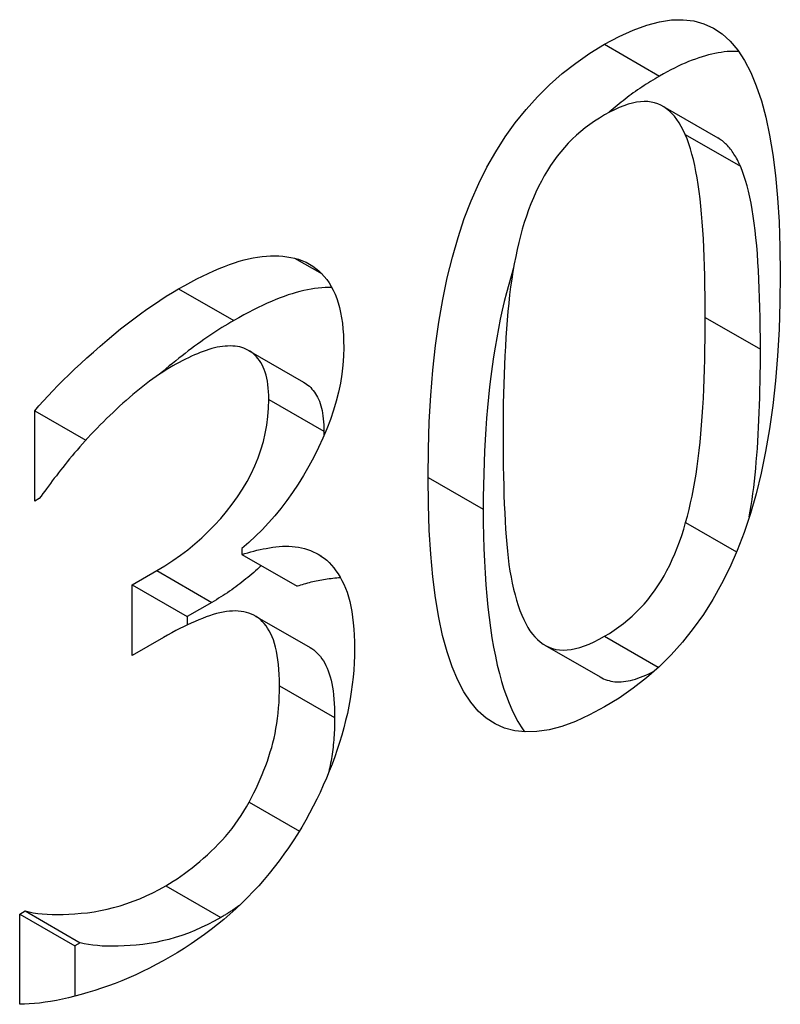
# Model space of a CAD drawing. Header units: inches. Extents: x 45 to 53.6, y 15.4 to 27.
# Tile 22 of 25: x 48.472 to 48.587, y 25.997 to 26.147. Entities that reach past the tile are written whole.
import ezdxf

# ---------------------------------------------------------------- set-up
doc = ezdxf.new("R2010")
doc.units = ezdxf.units.IN
doc.header["$MEASUREMENT"] = 0
doc.layers.add('Visible Edges(ANSI)', color=7, linetype='Continuous', lineweight=25)
doc.layers.add('Visible Tangent Edges(ANSI)', color=7, linetype='Continuous', lineweight=25)

msp = doc.modelspace()

# ---------------------------------------------------------------- linework, layer by layer
at = {"layer": 'Visible Edges(ANSI)'}
for p, q in [((48.56926, 26.13354), (48.57761, 26.12873)), ((48.5065, 26.09654), (48.51485, 26.09173)), ((48.47414, 26.08739), (48.48186, 26.08294)), ((48.47414, 26.0737), (48.47414, 26.08739)), ((48.47481, 26.07409), (48.47414, 26.0737)), ((48.50551, 26.06652), (48.50551, 26.06558)), ((48.50551, 26.06558), (48.51386, 26.06077)), ((48.48888, 26.06101), (48.4926, 26.06315)), ((48.48888, 26.06101), (48.49723, 26.0562)), ((48.48888, 26.0503), (48.48888, 26.06101)), ((48.50095, 26.05834), (48.49723, 26.0562)), ((48.49723, 26.0562), (48.49723, 26.05492)), ((48.50747, 26.05631), (48.51583, 26.0515)), ((48.49361, 26.05302), (48.48888, 26.0503)), ((48.55141, 26.05185), (48.55976, 26.04704)), ((48.47184, 26.01109), (48.47265, 26.01156)), ((48.47184, 26.01109), (48.48019, 26.00628)), ((48.47184, 25.99741), (48.47184, 26.01109)), ((48.47265, 26.01156), (48.481, 26.00675)), ((48.481, 26.00675), (48.48019, 26.00628)), ((48.48019, 26.00628), (48.48019, 25.99864))]:
    msp.add_line(p, q, dxfattribs=at)
at = {"layer": 'Visible Edges(ANSI)', "flags": 128}
for points in [[(48.56042, 26.14293), (48.56265, 26.14413), (48.56479, 26.1451), (48.56682, 26.14584), (48.56876, 26.14635), (48.57059, 26.14662), (48.57232, 26.14666), (48.57396, 26.14647), (48.57549, 26.14605), (48.57692, 26.1454), (48.57824, 26.14451), (48.57947, 26.1434), (48.5806, 26.14205), (48.58163, 26.14047), (48.58257, 26.13866), (48.58342, 26.13663), (48.58419, 26.13437), (48.58486, 26.13188), (48.58544, 26.12916), (48.58594, 26.12622), (48.58634, 26.12305), (48.58665, 26.11965), (48.58688, 26.11602), (48.58701, 26.11217), (48.58706, 26.10808)], [(48.53371, 26.07728), (48.53375, 26.08157), (48.53389, 26.0857), (48.53411, 26.0897), (48.53443, 26.09355), (48.53484, 26.09726), (48.53534, 26.10083), (48.53593, 26.10425), (48.53661, 26.10753), (48.53738, 26.11067), (48.53824, 26.11367), (48.53919, 26.11652), (48.54023, 26.11923), (48.54137, 26.12182), (48.54261, 26.12429), (48.54394, 26.12665), (48.54537, 26.1289), (48.54691, 26.13104), (48.54854, 26.13307), (48.55027, 26.13499), (48.5521, 26.1368), (48.55403, 26.1385), (48.55606, 26.14009), (48.55819, 26.14157), (48.56042, 26.14293)], [(48.58074, 26.14185), (48.58032, 26.14186), (48.57988, 26.14186), (48.57945, 26.14185), (48.579, 26.14182), (48.57855, 26.14177), (48.57809, 26.14171), (48.57763, 26.14164), (48.57716, 26.14155), (48.57668, 26.14144), (48.5762, 26.14133), (48.57571, 26.14119), (48.57521, 26.14104), (48.57471, 26.14088), (48.5742, 26.1407), (48.57369, 26.14051), (48.57317, 26.14031), (48.57264, 26.14008), (48.57211, 26.13985), (48.57157, 26.1396), (48.57102, 26.13933), (48.57047, 26.13905), (48.56991, 26.13876), (48.56934, 26.13845), (48.56877, 26.13812)], [(48.56877, 26.13812), (48.56842, 26.13792), (48.56808, 26.13772), (48.56774, 26.13752), (48.56741, 26.13731), (48.56707, 26.1371), (48.56674, 26.13689), (48.56641, 26.13667), (48.56608, 26.13645), (48.56576, 26.13623), (48.56543, 26.13601), (48.56511, 26.13579), (48.56479, 26.13556), (48.56448, 26.13533), (48.56416, 26.1351), (48.56385, 26.13486), (48.56354, 26.13462), (48.56324, 26.13438), (48.56293, 26.13414), (48.56263, 26.13389), (48.56233, 26.13365), (48.56203, 26.1334), (48.56173, 26.13314), (48.56144, 26.13289), (48.56115, 26.13263)], [(48.57265, 26.12926), (48.57236, 26.1299), (48.57206, 26.13049), (48.57173, 26.13105), (48.57139, 26.13155), (48.57103, 26.13202), (48.57065, 26.13244), (48.57026, 26.13282), (48.56984, 26.13315), (48.56941, 26.13344), (48.56897, 26.13369), (48.5685, 26.1339), (48.56802, 26.13406), (48.56752, 26.13418), (48.56699, 26.13425), (48.56644, 26.13426), (48.56587, 26.13423), (48.56527, 26.13415), (48.56465, 26.13403), (48.564, 26.13385), (48.56333, 26.13362), (48.56264, 26.13335), (48.56192, 26.13302), (48.56118, 26.13265), (48.56042, 26.13222)], [(48.56042, 26.13222), (48.55965, 26.13176), (48.55891, 26.13128), (48.55819, 26.13078), (48.55749, 26.13026), (48.55682, 26.12971), (48.55616, 26.12914), (48.55554, 26.12855), (48.55493, 26.12794), (48.55435, 26.1273), (48.55379, 26.12664), (48.55325, 26.12596), (48.55274, 26.12526), (48.55225, 26.12454), (48.55177, 26.12379), (48.55131, 26.12301), (48.55087, 26.12221), (48.55045, 26.12139), (48.55004, 26.12053), (48.54966, 26.11966), (48.54928, 26.11876), (48.54893, 26.11783), (48.54859, 26.11688), (48.54828, 26.1159), (48.54797, 26.1149)], [(48.5757, 26.10154), (48.57569, 26.10318), (48.57568, 26.10477), (48.57565, 26.10632), (48.57562, 26.10783), (48.57558, 26.10929), (48.57553, 26.11072), (48.57547, 26.1121), (48.5754, 26.11344), (48.57532, 26.11474), (48.57523, 26.116), (48.57513, 26.11722), (48.57502, 26.11839), (48.5749, 26.11952), (48.57477, 26.12062), (48.57462, 26.12167), (48.57446, 26.12268), (48.57428, 26.12364), (48.57409, 26.12457), (48.57389, 26.12546), (48.57367, 26.1263), (48.57344, 26.1271), (48.57319, 26.12786), (48.57293, 26.12858), (48.57265, 26.12926)], [(48.58101, 26.12445), (48.58089, 26.12471), (48.58078, 26.12495), (48.58066, 26.12519), (48.58055, 26.12543), (48.58042, 26.12565), (48.5803, 26.12588), (48.58017, 26.12609), (48.58004, 26.1263), (48.57991, 26.1265), (48.57978, 26.12669), (48.57964, 26.12688), (48.5795, 26.12706), (48.57936, 26.12724), (48.57921, 26.1274), (48.57906, 26.12757), (48.57891, 26.12772), (48.57876, 26.12787), (48.5786, 26.12801), (48.57845, 26.12815), (48.57829, 26.12828), (48.57812, 26.1284), (48.57796, 26.12851), (48.57779, 26.12862), (48.57761, 26.12873)], [(48.58405, 26.09673), (48.58404, 26.09837), (48.58403, 26.09996), (48.58401, 26.10151), (48.58397, 26.10302), (48.58393, 26.10449), (48.58388, 26.10591), (48.58382, 26.10729), (48.58375, 26.10863), (48.58367, 26.10993), (48.58358, 26.11119), (48.58348, 26.11241), (48.58337, 26.11358), (48.58325, 26.11472), (48.58312, 26.11581), (48.58297, 26.11686), (48.58281, 26.11787), (48.58263, 26.11883), (48.58244, 26.11976), (48.58224, 26.12065), (48.58202, 26.12149), (48.58179, 26.12229), (48.58154, 26.12305), (48.58128, 26.12378), (48.58101, 26.12445)], [(48.54797, 26.1149), (48.5477, 26.1139), (48.54744, 26.11287), (48.5472, 26.11182), (48.54697, 26.11075), (48.54675, 26.10964), (48.54655, 26.10851), (48.54637, 26.10735), (48.5462, 26.10616), (48.54605, 26.10495), (48.54591, 26.10371), (48.54578, 26.10244), (48.54567, 26.10114), (48.54558, 26.09982), (48.54549, 26.09848), (48.54541, 26.09711), (48.54534, 26.09573), (48.54527, 26.09432), (48.54522, 26.09288), (48.54517, 26.09143), (48.54513, 26.08995), (48.5451, 26.08846), (48.54508, 26.08693), (48.54507, 26.08539), (48.54507, 26.08383)], [(48.49591, 26.10586), (48.49685, 26.10639), (48.49776, 26.10689), (48.49866, 26.10736), (48.49953, 26.1078), (48.50039, 26.10821), (48.50123, 26.10859), (48.50204, 26.10894), (48.50284, 26.10926), (48.50361, 26.10955), (48.50437, 26.10981), (48.5051, 26.11004), (48.50582, 26.11024), (48.50651, 26.11041), (48.5072, 26.11055), (48.50788, 26.11067), (48.50855, 26.11076), (48.5092, 26.11082), (48.50985, 26.11086), (48.51048, 26.11087), (48.5111, 26.11085), (48.51172, 26.11081), (48.51232, 26.11074), (48.51291, 26.11064), (48.51349, 26.11052)], [(48.51349, 26.11052), (48.51409, 26.11034), (48.51466, 26.11013), (48.51521, 26.10989), (48.51573, 26.10962), (48.51623, 26.10931), (48.5167, 26.10897), (48.51715, 26.1086), (48.51758, 26.1082), (48.51798, 26.10776), (48.51835, 26.10729), (48.51871, 26.10678), (48.51903, 26.10624), (48.51934, 26.10567), (48.51961, 26.10506), (48.51986, 26.10442), (48.52009, 26.10373), (48.52028, 26.10302), (48.52045, 26.10226), (48.5206, 26.10147), (48.52072, 26.10065), (48.52081, 26.09978), (48.52087, 26.09888), (48.52091, 26.09795), (48.52093, 26.09697)], [(48.54664, 26.10903), (48.54627, 26.1078), (48.54591, 26.10654), (48.54557, 26.10525), (48.54524, 26.10394), (48.54493, 26.10261), (48.54464, 26.10125), (48.54436, 26.09986), (48.5441, 26.09845), (48.54385, 26.09702), (48.54362, 26.09555), (48.5434, 26.09407), (48.5432, 26.09256), (48.54302, 26.09102), (48.54285, 26.08946), (48.5427, 26.08788), (48.54257, 26.08627), (48.54245, 26.08463), (48.54235, 26.08297), (48.54226, 26.08128), (48.54219, 26.07957), (48.54213, 26.07783), (48.54209, 26.07607), (48.54207, 26.07429), (48.54206, 26.07248)], [(48.58706, 26.10808), (48.58701, 26.10383), (48.58687, 26.09971), (48.58665, 26.09573), (48.58633, 26.0919), (48.58592, 26.0882), (48.58542, 26.08464), (48.58484, 26.08122), (48.58416, 26.07794), (48.58339, 26.0748), (48.58252, 26.0718), (48.58157, 26.06894), (48.58053, 26.06622), (48.57939, 26.06362), (48.57816, 26.06114), (48.57683, 26.05876), (48.5754, 26.05651), (48.57387, 26.05436), (48.57224, 26.05232), (48.57051, 26.0504), (48.56869, 26.04859), (48.56677, 26.04689), (48.56475, 26.04531), (48.56263, 26.04384), (48.56042, 26.04248)], [(48.47414, 26.08739), (48.47476, 26.08812), (48.47543, 26.08887), (48.47613, 26.08964), (48.47686, 26.09042), (48.47763, 26.09121), (48.47844, 26.09202), (48.47928, 26.09285), (48.48016, 26.09369), (48.48108, 26.09454), (48.48203, 26.09541), (48.48302, 26.09629), (48.48404, 26.09719), (48.48508, 26.09808), (48.48611, 26.09895), (48.48713, 26.09978), (48.48814, 26.10057), (48.48914, 26.10134), (48.49014, 26.10208), (48.49112, 26.10279), (48.4921, 26.10346), (48.49306, 26.10411), (48.49402, 26.10473), (48.49497, 26.10531), (48.49591, 26.10586)], [(48.51914, 26.10606), (48.51863, 26.10606), (48.51811, 26.10605), (48.51759, 26.10602), (48.51706, 26.10597), (48.51652, 26.1059), (48.51597, 26.10582), (48.51542, 26.10572), (48.51486, 26.1056), (48.51429, 26.10546), (48.51372, 26.10531), (48.51313, 26.10513), (48.51253, 26.10494), (48.51191, 26.10472), (48.51128, 26.10449), (48.51064, 26.10424), (48.50998, 26.10396), (48.50932, 26.10367), (48.50863, 26.10335), (48.50794, 26.10302), (48.50723, 26.10267), (48.50651, 26.10229), (48.50577, 26.1019), (48.50502, 26.10149), (48.50426, 26.10106)], [(48.50426, 26.10106), (48.50382, 26.1008), (48.50337, 26.10053), (48.50292, 26.10026), (48.50247, 26.09998), (48.50202, 26.09969), (48.50156, 26.0994), (48.50111, 26.0991), (48.50065, 26.09879), (48.50019, 26.09848), (48.49972, 26.09816), (48.49926, 26.09783), (48.49879, 26.09749), (48.49832, 26.09715), (48.49785, 26.0968), (48.49738, 26.09645), (48.49691, 26.09608), (48.49643, 26.09572), (48.49595, 26.09534), (48.49547, 26.09496), (48.49499, 26.09457), (48.4945, 26.09417), (48.49401, 26.09377), (48.49353, 26.09335), (48.49303, 26.09294)], [(48.57272, 26.07044), (48.57299, 26.0714), (48.57324, 26.07239), (48.57347, 26.07341), (48.5737, 26.07446), (48.57391, 26.07554), (48.57411, 26.07665), (48.57429, 26.07778), (48.57446, 26.07894), (48.57462, 26.08013), (48.57477, 26.08135), (48.5749, 26.0826), (48.57502, 26.08388), (48.57513, 26.08518), (48.57523, 26.08652), (48.57532, 26.08788), (48.5754, 26.08928), (48.57547, 26.09071), (48.57553, 26.09216), (48.57558, 26.09365), (48.57562, 26.09517), (48.57565, 26.09672), (48.57568, 26.09829), (48.57569, 26.0999), (48.5757, 26.10154)], [(48.50517, 26.09705), (48.50482, 26.09711), (48.50446, 26.09716), (48.5041, 26.09719), (48.50372, 26.0972), (48.50334, 26.09719), (48.50296, 26.09717), (48.50257, 26.09713), (48.50217, 26.09707), (48.50176, 26.097), (48.50135, 26.09691), (48.50093, 26.0968), (48.50051, 26.09667), (48.50008, 26.09653), (48.49964, 26.09637), (48.4992, 26.09621), (48.49876, 26.09603), (48.49831, 26.09584), (48.49785, 26.09564), (48.49739, 26.09543), (48.49693, 26.0952), (48.49646, 26.09496), (48.49599, 26.09471), (48.49551, 26.09445), (48.49503, 26.09418)], [(48.50957, 26.0891), (48.50956, 26.0897), (48.50953, 26.09028), (48.50949, 26.09083), (48.50943, 26.09136), (48.50936, 26.09186), (48.50926, 26.09234), (48.50915, 26.09279), (48.50903, 26.09322), (48.50888, 26.09363), (48.50872, 26.09401), (48.50855, 26.09436), (48.50835, 26.0947), (48.50814, 26.09501), (48.50792, 26.09529), (48.5077, 26.09556), (48.50746, 26.09581), (48.50721, 26.09604), (48.50695, 26.09624), (48.50668, 26.09643), (48.5064, 26.09659), (48.50611, 26.09674), (48.50581, 26.09686), (48.50549, 26.09697), (48.50517, 26.09705)], [(48.52093, 26.09697), (48.5209, 26.09564), (48.5208, 26.0943), (48.52064, 26.09295), (48.52042, 26.09159), (48.52014, 26.09022), (48.51979, 26.08884), (48.51939, 26.08745), (48.51891, 26.08605), (48.51838, 26.08465), (48.51778, 26.08323), (48.51712, 26.08181), (48.5164, 26.08037), (48.51563, 26.07896), (48.51484, 26.07759), (48.51402, 26.07627), (48.51317, 26.075), (48.5123, 26.07377), (48.51141, 26.07259), (48.51049, 26.07146), (48.50955, 26.07038), (48.50857, 26.06934), (48.50758, 26.06836), (48.50656, 26.06741), (48.50551, 26.06652)], [(48.58236, 26.07128), (48.58251, 26.07214), (48.58265, 26.07301), (48.58278, 26.07391), (48.58291, 26.07482), (48.58303, 26.07575), (48.58314, 26.07669), (48.58324, 26.07766), (48.58333, 26.07863), (48.58342, 26.07963), (48.5835, 26.08064), (48.58358, 26.08168), (48.58365, 26.08273), (48.58371, 26.08379), (48.58377, 26.08488), (48.58382, 26.08598), (48.58387, 26.08711), (48.58391, 26.08825), (48.58395, 26.0894), (48.58398, 26.09058), (48.584, 26.09177), (48.58402, 26.09299), (48.58404, 26.09422), (48.58405, 26.09547), (48.58405, 26.09673)], [(48.49503, 26.09418), (48.49452, 26.09388), (48.49402, 26.09357), (48.49351, 26.09325), (48.49301, 26.09292), (48.4925, 26.09257), (48.492, 26.09222), (48.49149, 26.09185), (48.49099, 26.09147), (48.49049, 26.09108), (48.48998, 26.09068), (48.48948, 26.09026), (48.48898, 26.08983), (48.48848, 26.0894), (48.48798, 26.08896), (48.48748, 26.08851), (48.48698, 26.08806), (48.48649, 26.0876), (48.486, 26.08714), (48.4855, 26.08667), (48.48501, 26.08619), (48.48452, 26.08571), (48.48403, 26.08523), (48.48355, 26.08474), (48.48306, 26.08424)], [(48.51485, 26.09173), (48.51508, 26.09159), (48.5153, 26.09143), (48.51551, 26.09127), (48.51572, 26.09109), (48.51592, 26.09089), (48.51611, 26.09068), (48.5163, 26.09046), (48.51647, 26.09022), (48.51665, 26.08997), (48.51681, 26.08971), (48.51696, 26.08943), (48.5171, 26.08913), (48.51723, 26.08882), (48.51735, 26.08849), (48.51746, 26.08814), (48.51756, 26.08778), (48.51764, 26.0874), (48.51772, 26.08701), (48.51778, 26.0866), (48.51783, 26.08617), (48.51787, 26.08572), (48.5179, 26.08526), (48.51791, 26.08479), (48.51792, 26.08429)], [(48.4926, 26.06315), (48.49383, 26.06389), (48.49502, 26.06466), (48.49618, 26.06547), (48.49729, 26.06631), (48.49837, 26.06719), (48.49941, 26.06811), (48.50041, 26.06906), (48.50137, 26.07004), (48.50229, 26.07106), (48.50318, 26.07212), (48.50403, 26.07321), (48.50483, 26.07434), (48.50559, 26.07549), (48.50628, 26.07666), (48.50691, 26.07784), (48.50746, 26.07903), (48.50796, 26.08024), (48.50838, 26.08146), (48.50875, 26.0827), (48.50904, 26.08395), (48.50927, 26.08522), (48.50944, 26.0865), (48.50953, 26.0878), (48.50957, 26.0891)], [(48.48306, 26.08424), (48.48262, 26.08376), (48.48218, 26.08329), (48.48175, 26.08282), (48.48134, 26.08235), (48.48093, 26.08189), (48.48054, 26.08143), (48.48015, 26.08098), (48.47977, 26.08054), (48.4794, 26.08009), (48.47905, 26.07966), (48.4787, 26.07922), (48.47836, 26.0788), (48.47803, 26.07837), (48.47771, 26.07796), (48.47739, 26.07754), (48.47708, 26.07714), (48.47678, 26.07674), (48.47648, 26.07634), (48.47619, 26.07595), (48.4759, 26.07557), (48.47562, 26.07519), (48.47534, 26.07482), (48.47508, 26.07445), (48.47481, 26.07409)], [(48.51792, 26.08429), (48.51792, 26.08426), (48.51792, 26.08423), (48.51792, 26.0842), (48.51792, 26.08417), (48.51792, 26.08413), (48.51792, 26.0841), (48.51792, 26.08407), (48.51792, 26.08404), (48.51792, 26.084), (48.51792, 26.08397), (48.51792, 26.08394), (48.51792, 26.08391), (48.51792, 26.08387), (48.51792, 26.08384), (48.51791, 26.08381), (48.51791, 26.08378), (48.51791, 26.08374), (48.51791, 26.08371), (48.51791, 26.08368), (48.51791, 26.08365), (48.51791, 26.08362), (48.51791, 26.08358), (48.51791, 26.08355), (48.51791, 26.08352)], [(48.54507, 26.08383), (48.54507, 26.08216), (48.54508, 26.08054), (48.5451, 26.07897), (48.54513, 26.07746), (48.54516, 26.07599), (48.5452, 26.07458), (48.54525, 26.07322), (48.54531, 26.07191), (48.54537, 26.07065), (48.54544, 26.06944), (48.54552, 26.06828), (48.54561, 26.06717), (48.54571, 26.06611), (48.54582, 26.06507), (48.54595, 26.06406), (48.5461, 26.06309), (48.54627, 26.06214), (48.54645, 26.06123), (48.54665, 26.06035), (48.54687, 26.05949), (48.5471, 26.05867), (48.54735, 26.05787), (48.54762, 26.05711), (48.54791, 26.05638)], [(48.56042, 26.04248), (48.55817, 26.04127), (48.55602, 26.04029), (48.55398, 26.03954), (48.55203, 26.03903), (48.55019, 26.03874), (48.54846, 26.03869), (48.54682, 26.03886), (48.54528, 26.03927), (48.54385, 26.03991), (48.54252, 26.04078), (48.54129, 26.04187), (48.54016, 26.0432), (48.53913, 26.04477), (48.53819, 26.04656), (48.53734, 26.04859), (48.53658, 26.05085), (48.5359, 26.05334), (48.53532, 26.05606), (48.53483, 26.05902), (48.53442, 26.06221), (48.53411, 26.06563), (48.53389, 26.06928), (48.53375, 26.07317), (48.53371, 26.07728)], [(48.54206, 26.07248), (48.54207, 26.07042), (48.5421, 26.06842), (48.54216, 26.06648), (48.54223, 26.0646), (48.54233, 26.06277), (48.54245, 26.061), (48.54259, 26.05928), (48.54275, 26.05762), (48.54294, 26.05602), (48.54314, 26.05447), (48.54337, 26.05298), (48.54362, 26.05154), (48.54389, 26.05016), (48.54418, 26.04884), (48.5445, 26.04757), (48.54483, 26.04636), (48.54519, 26.0452), (48.54557, 26.04411), (48.54597, 26.04306), (48.54639, 26.04208), (48.54684, 26.04115), (48.5473, 26.04027), (48.54779, 26.03945), (48.5483, 26.03869)], [(48.56042, 26.05319), (48.56117, 26.05364), (48.5619, 26.05411), (48.56261, 26.05461), (48.5633, 26.05513), (48.56397, 26.05567), (48.56462, 26.05624), (48.56524, 26.05683), (48.56584, 26.05744), (48.56642, 26.05807), (48.56698, 26.05873), (48.56751, 26.05941), (48.56802, 26.06011), (48.56851, 26.06083), (48.56899, 26.06158), (48.56944, 26.06235), (48.56988, 26.06315), (48.5703, 26.06398), (48.5707, 26.06483), (48.57108, 26.0657), (48.57145, 26.0666), (48.57179, 26.06752), (48.57212, 26.06847), (48.57243, 26.06944), (48.57272, 26.07044)], [(48.50551, 26.06558), (48.50595, 26.06573), (48.5064, 26.06586), (48.50685, 26.06599), (48.50731, 26.06611), (48.50777, 26.06623), (48.50824, 26.06633), (48.50871, 26.06643), (48.50919, 26.06652), (48.50968, 26.0666), (48.51016, 26.06668), (48.51066, 26.06674), (48.51116, 26.0668), (48.51166, 26.06684), (48.51215, 26.06686), (48.51263, 26.06686), (48.51311, 26.06683), (48.51359, 26.06678), (48.51406, 26.06671), (48.51452, 26.06662), (48.51497, 26.0665), (48.51542, 26.06635), (48.51587, 26.06619), (48.5163, 26.066), (48.51674, 26.06579)], [(48.51674, 26.06579), (48.51716, 26.06557), (48.51757, 26.06531), (48.51796, 26.06503), (48.51834, 26.06471), (48.51871, 26.06436), (48.51907, 26.06399), (48.51941, 26.06358), (48.51974, 26.06314), (48.52006, 26.06268), (48.52036, 26.06218), (48.52065, 26.06165), (48.52093, 26.06109), (48.52119, 26.0605), (48.52142, 26.05986), (48.52164, 26.05919), (48.52183, 26.05847), (48.522, 26.05772), (48.52214, 26.05693), (48.52227, 26.05609), (48.52237, 26.05522), (48.52245, 26.0543), (48.52251, 26.05335), (48.52254, 26.05235), (48.52255, 26.05132)], [(48.50841, 26.06391), (48.50814, 26.06365), (48.50786, 26.06339), (48.50757, 26.06313), (48.50729, 26.06287), (48.507, 26.06262), (48.50671, 26.06237), (48.50641, 26.06212), (48.50611, 26.06188), (48.50581, 26.06164), (48.50551, 26.0614), (48.5052, 26.06116), (48.50489, 26.06093), (48.50458, 26.0607), (48.50427, 26.06047), (48.50395, 26.06024), (48.50363, 26.06002), (48.5033, 26.0598), (48.50297, 26.05958), (48.50264, 26.05937), (48.50231, 26.05916), (48.50197, 26.05895), (48.50163, 26.05874), (48.50129, 26.05854), (48.50095, 26.05834)], [(48.52043, 26.06205), (48.52015, 26.06204), (48.51986, 26.06202), (48.51957, 26.062), (48.51928, 26.06197), (48.519, 26.06193), (48.51871, 26.06189), (48.51843, 26.06185), (48.51815, 26.06181), (48.51786, 26.06177), (48.51759, 26.06172), (48.51731, 26.06167), (48.51703, 26.06161), (48.51676, 26.06156), (48.51649, 26.0615), (48.51622, 26.06144), (48.51595, 26.06138), (48.51568, 26.06131), (48.51542, 26.06124), (48.51515, 26.06117), (48.51489, 26.0611), (48.51463, 26.06102), (48.51437, 26.06094), (48.51412, 26.06086), (48.51386, 26.06077)], [(48.50619, 26.05682), (48.50579, 26.05691), (48.50537, 26.05697), (48.50495, 26.05701), (48.50452, 26.05703), (48.50407, 26.05702), (48.50361, 26.05699), (48.50314, 26.05694), (48.50266, 26.05686), (48.50216, 26.05676), (48.50166, 26.05663), (48.50114, 26.05648), (48.50061, 26.05631), (48.50007, 26.05612), (48.49952, 26.05591), (48.49897, 26.05569), (48.4984, 26.05545), (48.49783, 26.0552), (48.49725, 26.05493), (48.49667, 26.05465), (48.49607, 26.05436), (48.49547, 26.05405), (48.49486, 26.05372), (48.49424, 26.05338), (48.49361, 26.05302)], [(48.51119, 26.04571), (48.51118, 26.04657), (48.51115, 26.04739), (48.51111, 26.04817), (48.51104, 26.04892), (48.51096, 26.04963), (48.51086, 26.0503), (48.51074, 26.05094), (48.5106, 26.05154), (48.51045, 26.05211), (48.51027, 26.05264), (48.51008, 26.05313), (48.50987, 26.05359), (48.50965, 26.05402), (48.5094, 26.05442), (48.50915, 26.05478), (48.50888, 26.05512), (48.50859, 26.05544), (48.50829, 26.05572), (48.50798, 26.05598), (48.50765, 26.0562), (48.5073, 26.0564), (48.50695, 26.05657), (48.50657, 26.05671), (48.50619, 26.05682)], [(48.54791, 26.05638), (48.54819, 26.05572), (48.54849, 26.05511), (48.5488, 26.05454), (48.54914, 26.05401), (48.5495, 26.05353), (48.54988, 26.05309), (48.55027, 26.05269), (48.55069, 26.05233), (48.55112, 26.05202), (48.55157, 26.05175), (48.55205, 26.05153), (48.55254, 26.05135), (48.55305, 26.05121), (48.55359, 26.05113), (48.55416, 26.0511), (48.55475, 26.05112), (48.55537, 26.0512), (48.55601, 26.05132), (48.55668, 26.0515), (48.55738, 26.05174), (48.5581, 26.05202), (48.55884, 26.05236), (48.55962, 26.05274), (48.56042, 26.05319)], [(48.52255, 26.05132), (48.52254, 26.05023), (48.5225, 26.04915), (48.52243, 26.04806), (48.52234, 26.04698), (48.52222, 26.04589), (48.52207, 26.04479), (48.52189, 26.0437), (48.52169, 26.04261), (48.52147, 26.04151), (48.52121, 26.04041), (48.52093, 26.03931), (48.52062, 26.03821), (48.52029, 26.0371), (48.51994, 26.03601), (48.51956, 26.03492), (48.51916, 26.03383), (48.51874, 26.03275), (48.5183, 26.03168), (48.51783, 26.03061), (48.51735, 26.02954), (48.51684, 26.02848), (48.51631, 26.02743), (48.51575, 26.02638), (48.51518, 26.02534)], [(48.51583, 26.0515), (48.51611, 26.05132), (48.51639, 26.05112), (48.51666, 26.0509), (48.51692, 26.05066), (48.51716, 26.05039), (48.5174, 26.05011), (48.51762, 26.0498), (48.51784, 26.04948), (48.51804, 26.04913), (48.51823, 26.04877), (48.51841, 26.04838), (48.51858, 26.04796), (48.51873, 26.04752), (48.51887, 26.04705), (48.519, 26.04655), (48.51911, 26.04603), (48.51921, 26.04548), (48.5193, 26.04491), (48.51938, 26.0443), (48.51944, 26.04368), (48.51948, 26.04302), (48.51952, 26.04234), (48.51954, 26.04164), (48.51954, 26.0409)], [(48.55976, 26.04704), (48.56002, 26.0469), (48.56028, 26.04677), (48.56055, 26.04666), (48.56082, 26.04656), (48.56111, 26.04647), (48.56139, 26.0464), (48.56169, 26.04635), (48.562, 26.04631), (48.56231, 26.04629), (48.56263, 26.04629), (48.56296, 26.0463), (48.5633, 26.04633), (48.56365, 26.04638), (48.564, 26.04644), (48.56436, 26.04651), (48.56473, 26.04661), (48.56511, 26.04672), (48.5655, 26.04684), (48.56589, 26.04699), (48.56629, 26.04715), (48.5667, 26.04732), (48.56712, 26.04751), (48.56755, 26.04772), (48.56798, 26.04794)], [(48.50659, 26.02805), (48.50696, 26.02875), (48.50731, 26.02945), (48.50764, 26.03014), (48.50796, 26.03083), (48.50827, 26.03153), (48.50856, 26.03222), (48.50884, 26.03291), (48.5091, 26.0336), (48.50935, 26.03429), (48.50958, 26.03498), (48.5098, 26.03567), (48.51001, 26.03635), (48.5102, 26.03705), (48.51037, 26.03776), (48.51053, 26.03848), (48.51066, 26.03922), (48.51079, 26.03998), (48.51089, 26.04075), (48.51099, 26.04154), (48.51106, 26.04234), (48.51112, 26.04316), (48.51116, 26.044), (48.51118, 26.04485), (48.51119, 26.04571)], [(48.51954, 26.0409), (48.51954, 26.04051), (48.51954, 26.04012), (48.51953, 26.03973), (48.51952, 26.03935), (48.5195, 26.03897), (48.51948, 26.03859), (48.51946, 26.03822), (48.51943, 26.03785), (48.51941, 26.03748), (48.51937, 26.03711), (48.51934, 26.03675), (48.5193, 26.03639), (48.51926, 26.03604), (48.51921, 26.03568), (48.51916, 26.03534), (48.51911, 26.03499), (48.51906, 26.03465), (48.519, 26.03431), (48.51894, 26.03397), (48.51887, 26.03364), (48.5188, 26.03331), (48.51873, 26.03298), (48.51865, 26.03266), (48.51857, 26.03234)], [(48.49395, 26.01538), (48.49452, 26.01572), (48.4951, 26.01608), (48.49567, 26.01645), (48.49625, 26.01684), (48.49682, 26.01725), (48.4974, 26.01768), (48.49797, 26.01812), (48.49855, 26.01858), (48.49912, 26.01906), (48.4997, 26.01956), (48.50027, 26.02007), (48.50085, 26.0206), (48.50141, 26.02115), (48.50196, 26.02171), (48.5025, 26.02228), (48.50302, 26.02287), (48.50352, 26.02347), (48.50401, 26.02408), (48.50448, 26.02471), (48.50493, 26.02535), (48.50537, 26.02601), (48.50579, 26.02668), (48.5062, 26.02736), (48.50659, 26.02805)], [(48.51518, 26.02534), (48.51456, 26.02427), (48.51392, 26.02321), (48.51326, 26.02218), (48.51258, 26.02115), (48.51187, 26.02015), (48.51115, 26.01917), (48.5104, 26.0182), (48.50964, 26.01725), (48.50885, 26.01631), (48.50804, 26.01539), (48.50721, 26.01449), (48.50636, 26.01361), (48.50548, 26.01275), (48.50459, 26.0119), (48.50368, 26.01108), (48.50275, 26.01028), (48.5018, 26.0095), (48.50084, 26.00873), (48.49985, 26.00799), (48.49884, 26.00727), (48.49782, 26.00657), (48.49677, 26.00589), (48.49571, 26.00523), (48.49462, 26.00459)], [(48.47265, 26.01156), (48.47325, 26.01141), (48.47389, 26.01129), (48.47456, 26.01119), (48.47526, 26.01111), (48.476, 26.01105), (48.47677, 26.01102), (48.47758, 26.01101), (48.47842, 26.01102), (48.47929, 26.01106), (48.4802, 26.01112), (48.48114, 26.0112), (48.48212, 26.0113), (48.48311, 26.01143), (48.4841, 26.01161), (48.48509, 26.01181), (48.48607, 26.01206), (48.48706, 26.01234), (48.48805, 26.01267), (48.48903, 26.01302), (48.49002, 26.01342), (48.491, 26.01385), (48.49199, 26.01432), (48.49297, 26.01483), (48.49395, 26.01538)], [(48.50514, 26.01242), (48.50502, 26.01233), (48.5049, 26.01225), (48.50478, 26.01216), (48.50467, 26.01208), (48.50455, 26.012), (48.50443, 26.01192), (48.50431, 26.01183), (48.50419, 26.01175), (48.50407, 26.01167), (48.50396, 26.0116), (48.50384, 26.01152), (48.50372, 26.01144), (48.5036, 26.01136), (48.50348, 26.01129), (48.50336, 26.01121), (48.50325, 26.01114), (48.50313, 26.01106), (48.50301, 26.01099), (48.50289, 26.01092), (48.50277, 26.01085), (48.50266, 26.01078), (48.50254, 26.01071), (48.50242, 26.01064), (48.5023, 26.01057)], [(48.5023, 26.01057), (48.50132, 26.01002), (48.50034, 26.00952), (48.49935, 26.00904), (48.49837, 26.00861), (48.49739, 26.00821), (48.4964, 26.00786), (48.49541, 26.00754), (48.49443, 26.00725), (48.49344, 26.00701), (48.49245, 26.0068), (48.49146, 26.00663), (48.49047, 26.00649), (48.48949, 26.00639), (48.48855, 26.00631), (48.48764, 26.00625), (48.48677, 26.00621), (48.48593, 26.0062), (48.48513, 26.00621), (48.48435, 26.00624), (48.48362, 26.0063), (48.48291, 26.00638), (48.48224, 26.00648), (48.4816, 26.0066), (48.481, 26.00675)], [(48.49462, 26.00459), (48.49358, 26.004), (48.49253, 26.00343), (48.49149, 26.00289), (48.49045, 26.00238), (48.48941, 26.00189), (48.48837, 26.00143), (48.48733, 26.00099), (48.4863, 26.00058), (48.48527, 26.00019), (48.48424, 25.99983), (48.48321, 25.99949), (48.48218, 25.99918), (48.48117, 25.9989), (48.48019, 25.99864), (48.47923, 25.9984), (48.4783, 25.99819), (48.4774, 25.99801), (48.47652, 25.99785), (48.47567, 25.99771), (48.47485, 25.9976), (48.47406, 25.99752), (48.47329, 25.99746), (48.47255, 25.99742), (48.47184, 25.99741)]]:
    msp.add_lwpolyline(points, dxfattribs=at)
at = {"layer": 'Visible Tangent Edges(ANSI)'}
for p, q in [((48.56042, 26.14293), (48.56877, 26.13812)), ((48.57265, 26.12926), (48.58101, 26.12445)), ((48.51349, 26.11052), (48.51765, 26.10812)), ((48.49591, 26.10586), (48.50426, 26.10106)), ((48.5757, 26.10154), (48.58405, 26.09673)), ((48.50957, 26.0891), (48.51792, 26.08429)), ((48.53371, 26.07728), (48.54206, 26.07248)), ((48.57272, 26.07044), (48.58044, 26.06599)), ((48.51674, 26.06579), (48.51755, 26.06532)), ((48.4926, 26.06315), (48.50095, 26.05834)), ((48.56042, 26.05319), (48.56858, 26.04849)), ((48.51119, 26.04571), (48.51954, 26.0409)), ((48.50659, 26.02805), (48.5142, 26.02367)), ((48.49395, 26.01538), (48.5023, 26.01057))]:
    msp.add_line(p, q, dxfattribs=at)

doc.saveas('drawing.dxf')
